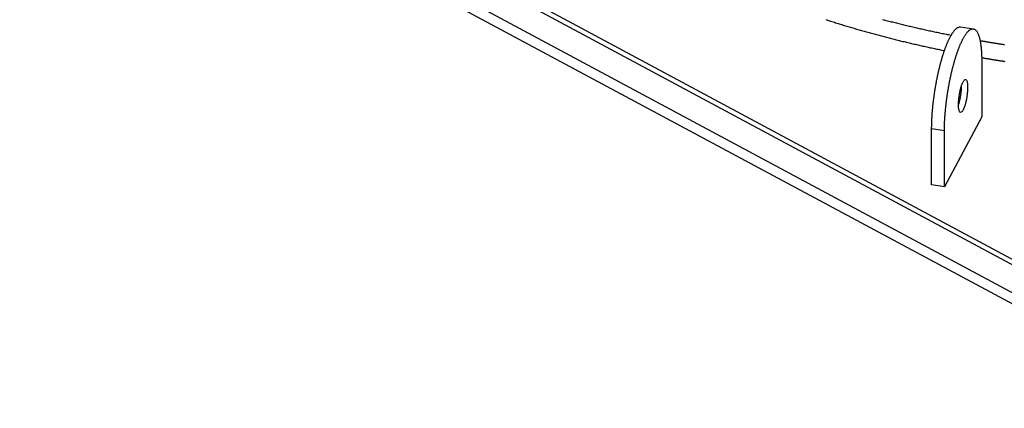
# Model space of a CAD drawing. Header units: millimetres. Extents: x 0 to 841, y 0 to 594.
# Tile 3 of 31: x 101 to 295, y 161 to 238. Entities that reach past the tile are written whole.
import ezdxf

# ---------------------------------------------------------------- set-up
doc = ezdxf.new("R2010")
doc.units = ezdxf.units.MM
doc.layers.add('FINA', color=7, linetype='CONTINUOUS', lineweight=25)

msp = doc.modelspace()

# ---------------------------------------------------------------- linework, layer by layer
at = {"layer": 'FINA'}
for points in [[(71.5, 310.38), (335.5, 168.64)], [(72.53, 310.93), (336.53, 169.19)], [(71.5, 304.84), (335.5, 163.1)], [(71.5, 304.84), (335.5, 163.1)], [(71.5, 302.63), (335.5, 160.89)], [(260.1, 237.82), (260.35, 237.74), (260.59, 237.66), (260.83, 237.58), (261.08, 237.5), (261.32, 237.43), (261.56, 237.35), (261.81, 237.27), (262.05, 237.2), (262.3, 237.12), (262.54, 237.04), (262.78, 236.97), (263.03, 236.89), (263.27, 236.82), (263.52, 236.74), (263.76, 236.67), (264.01, 236.59), (264.25, 236.52), (264.5, 236.45), (264.74, 236.37), (264.99, 236.3), (265.23, 236.23), (265.48, 236.16), (265.72, 236.09), (265.97, 236.01), (266.21, 235.94), (266.46, 235.87), (266.7, 235.8), (266.95, 235.73), (267.2, 235.66), (267.44, 235.59), (267.69, 235.52), (267.93, 235.45), (268.18, 235.38), (268.43, 235.31), (268.67, 235.25), (268.92, 235.18), (269.16, 235.11), (269.41, 235.04), (269.66, 234.98), (269.9, 234.91), (270.15, 234.84), (270.4, 234.78), (270.65, 234.71), (270.89, 234.64), (271.14, 234.58), (271.39, 234.51), (271.63, 234.45), (271.88, 234.38), (272.13, 234.32), (272.38, 234.26), (272.62, 234.19), (272.87, 234.13), (273.12, 234.07), (273.37, 234), (273.61, 233.94), (273.86, 233.88), (274.11, 233.82), (274.36, 233.75), (274.61, 233.69), (274.85, 233.63), (275.1, 233.57), (275.35, 233.51), (275.6, 233.45), (275.85, 233.39), (276.1, 233.33), (276.35, 233.27), (276.59, 233.21), (276.84, 233.15), (277.09, 233.1), (277.34, 233.04), (277.59, 232.98), (277.84, 232.92), (278.09, 232.86), (278.34, 232.81), (278.59, 232.75), (278.84, 232.69), (279.08, 232.64), (279.33, 232.58), (279.58, 232.53), (279.83, 232.47), (280.08, 232.41), (280.33, 232.36), (280.58, 232.3), (280.83, 232.25), (281.08, 232.2), (281.33, 232.14), (281.58, 232.09), (281.83, 232.04), (282.08, 231.98), (282.33, 231.93), (282.58, 231.88), (282.83, 231.83), (283.08, 231.77), (283.33, 231.72), (283.58, 231.67)], [(271.32, 237.85), (271.57, 237.79), (271.82, 237.72), (272.07, 237.66), (272.32, 237.59), (272.57, 237.53), (272.82, 237.46), (273.07, 237.4), (273.32, 237.34), (273.57, 237.27), (273.82, 237.21), (274.07, 237.15), (274.32, 237.09), (274.57, 237.02), (274.82, 236.96), (275.08, 236.9), (275.33, 236.84), (275.58, 236.78), (275.83, 236.72), (276.08, 236.66), (276.33, 236.6), (276.58, 236.54), (276.83, 236.48), (277.08, 236.42), (277.34, 236.36), (277.59, 236.3), (277.84, 236.24), (278.09, 236.18), (278.34, 236.13), (278.6, 236.07), (278.85, 236.01), (279.1, 235.96), (279.35, 235.9), (279.6, 235.84), (279.86, 235.79), (280.11, 235.73), (280.36, 235.68), (280.61, 235.62), (280.86, 235.57), (281.12, 235.51), (281.37, 235.46), (281.62, 235.4), (281.87, 235.35), (282.13, 235.3), (282.38, 235.24), (282.63, 235.19), (282.89, 235.14), (283.14, 235.08), (283.39, 235.03), (283.65, 234.98), (283.9, 234.93), (284.15, 234.88), (284.4, 234.83), (284.66, 234.78), (284.91, 234.72)], [(281.05, 216.17), (281.05, 216.29), (281.05, 216.41), (281.05, 216.53), (281.06, 216.65), (281.06, 216.77), (281.06, 216.89), (281.06, 217.01), (281.06, 217.13), (281.07, 217.25), (281.07, 217.37), (281.08, 217.49), (281.08, 217.61), (281.08, 217.73), (281.09, 217.85), (281.1, 217.97), (281.1, 218.09), (281.11, 218.21), (281.11, 218.34), (281.12, 218.46), (281.13, 218.58), (281.13, 218.7), (281.14, 218.82), (281.15, 218.94), (281.16, 219.06), (281.17, 219.18), (281.18, 219.3), (281.18, 219.42), (281.19, 219.54), (281.2, 219.66), (281.21, 219.78), (281.22, 219.9), (281.23, 220.02), (281.24, 220.14), (281.26, 220.26), (281.27, 220.38), (281.28, 220.5), (281.29, 220.62), (281.3, 220.74), (281.31, 220.86), (281.33, 220.98), (281.34, 221.1), (281.35, 221.22), (281.37, 221.34), (281.38, 221.46), (281.39, 221.58), (281.41, 221.7), (281.42, 221.82), (281.44, 221.94), (281.45, 222.06), (281.47, 222.18), (281.48, 222.3), (281.5, 222.42), (281.52, 222.54), (281.53, 222.66), (281.55, 222.77), (281.57, 222.89), (281.58, 223.01), (281.6, 223.13), (281.62, 223.25), (281.64, 223.37), (281.65, 223.49), (281.67, 223.61), (281.69, 223.73), (281.71, 223.85), (281.73, 223.97), (281.75, 224.09), (281.77, 224.21), (281.79, 224.32), (281.81, 224.44), (281.83, 224.56), (281.85, 224.68), (281.87, 224.8), (281.89, 224.92), (281.91, 225.04), (281.93, 225.16), (281.95, 225.27), (281.98, 225.39), (282, 225.51), (282.02, 225.63), (282.04, 225.75), (282.07, 225.87), (282.09, 225.99), (282.11, 226.1), (282.14, 226.22), (282.16, 226.34), (282.18, 226.46), (282.21, 226.58), (282.23, 226.69), (282.26, 226.81), (282.28, 226.93), (282.31, 227.05), (282.34, 227.17), (282.36, 227.28), (282.39, 227.4), (282.42, 227.52), (282.44, 227.64), (282.47, 227.75), (282.5, 227.87), (282.53, 227.99), (282.55, 228.11), (282.58, 228.22), (282.61, 228.34), (282.64, 228.46), (282.67, 228.57), (282.7, 228.69), (282.73, 228.81), (282.76, 228.92), (282.79, 229.04), (282.82, 229.16), (282.85, 229.27), (282.88, 229.39), (282.92, 229.51), (282.95, 229.62), (282.98, 229.74), (283.01, 229.85), (283.05, 229.97), (283.08, 230.09), (283.11, 230.2), (283.15, 230.32), (283.18, 230.43), (283.22, 230.55), (283.25, 230.66), (283.29, 230.78), (283.33, 230.89), (283.36, 231.01), (283.4, 231.12), (283.44, 231.24), (283.47, 231.35), (283.51, 231.47), (283.55, 231.58), (283.59, 231.7), (283.63, 231.81), (283.67, 231.92), (283.71, 232.04), (283.75, 232.15), (283.79, 232.26), (283.84, 232.38), (283.88, 232.49), (283.92, 232.6), (283.97, 232.71), (284.01, 232.83), (284.06, 232.94), (284.1, 233.05), (284.15, 233.16), (284.2, 233.27), (284.24, 233.38), (284.29, 233.49), (284.34, 233.6), (284.39, 233.71), (284.44, 233.82), (284.49, 233.93), (284.55, 234.04), (284.6, 234.15), (284.66, 234.25), (284.71, 234.36), (284.77, 234.47), (284.83, 234.57), (284.88, 234.68), (284.95, 234.78), (285.01, 234.89), (285.07, 234.99), (285.13, 235.09), (285.2, 235.19), (285.27, 235.29), (285.34, 235.39), (285.41, 235.49), (285.49, 235.58), (285.56, 235.67), (285.64, 235.77), (285.72, 235.85), (285.81, 235.94), (285.9, 236.02), (285.99, 236.09), (286.09, 236.16), (286.19, 236.23), (286.3, 236.28), (286.41, 236.32), (286.53, 236.35), (286.65, 236.36), (286.77, 236.35)], [(283.58, 215.78), (283.58, 215.9), (283.58, 216.02), (283.58, 216.14), (283.58, 216.26), (283.58, 216.38), (283.58, 216.5), (283.59, 216.62), (283.59, 216.74), (283.59, 216.86), (283.6, 216.98), (283.6, 217.1), (283.6, 217.23), (283.61, 217.35), (283.61, 217.47), (283.62, 217.59), (283.62, 217.71), (283.63, 217.83), (283.64, 217.95), (283.64, 218.07), (283.65, 218.19), (283.66, 218.31), (283.67, 218.43), (283.67, 218.55), (283.68, 218.67), (283.69, 218.79), (283.7, 218.91), (283.71, 219.03), (283.72, 219.15), (283.73, 219.27), (283.74, 219.39), (283.75, 219.51), (283.76, 219.63), (283.77, 219.75), (283.78, 219.87), (283.79, 219.99), (283.8, 220.11), (283.81, 220.23), (283.83, 220.35), (283.84, 220.47), (283.85, 220.59), (283.86, 220.71), (283.88, 220.83), (283.89, 220.95), (283.91, 221.07), (283.92, 221.19), (283.93, 221.31), (283.95, 221.43), (283.96, 221.55), (283.98, 221.67), (283.99, 221.79), (284.01, 221.91), (284.02, 222.03), (284.04, 222.15), (284.06, 222.27), (284.07, 222.39), (284.09, 222.51), (284.11, 222.63), (284.12, 222.75), (284.14, 222.87), (284.16, 222.98), (284.18, 223.1), (284.2, 223.22), (284.21, 223.34), (284.23, 223.46), (284.25, 223.58), (284.27, 223.7), (284.29, 223.82), (284.31, 223.94), (284.33, 224.06), (284.35, 224.18), (284.37, 224.29), (284.39, 224.41), (284.41, 224.53), (284.43, 224.65), (284.46, 224.77), (284.48, 224.89), (284.5, 225.01), (284.52, 225.12), (284.54, 225.24), (284.57, 225.36), (284.59, 225.48), (284.61, 225.6), (284.64, 225.72), (284.66, 225.83), (284.68, 225.95), (284.71, 226.07), (284.73, 226.19), (284.76, 226.31), (284.78, 226.42), (284.81, 226.54), (284.83, 226.66), (284.86, 226.78), (284.89, 226.9), (284.91, 227.01), (284.94, 227.13), (284.97, 227.25), (284.99, 227.37), (285.02, 227.48), (285.05, 227.6), (285.08, 227.72), (285.11, 227.84), (285.13, 227.95), (285.16, 228.07), (285.19, 228.19), (285.22, 228.3), (285.25, 228.42), (285.28, 228.54), (285.31, 228.65), (285.34, 228.77), (285.38, 228.89), (285.41, 229), (285.44, 229.12), (285.47, 229.24), (285.5, 229.35), (285.54, 229.47), (285.57, 229.58), (285.6, 229.7), (285.64, 229.82), (285.67, 229.93), (285.71, 230.05), (285.74, 230.16), (285.78, 230.28), (285.81, 230.39), (285.85, 230.51), (285.89, 230.62), (285.92, 230.74), (285.96, 230.85), (286, 230.97), (286.04, 231.08), (286.08, 231.19), (286.12, 231.31), (286.16, 231.42), (286.2, 231.54), (286.24, 231.65), (286.28, 231.76), (286.32, 231.88), (286.36, 231.99), (286.4, 232.1), (286.45, 232.21), (286.49, 232.33), (286.54, 232.44), (286.58, 232.55), (286.63, 232.66), (286.67, 232.77), (286.72, 232.88), (286.77, 232.99), (286.82, 233.11), (286.87, 233.22), (286.92, 233.32), (286.97, 233.43), (287.02, 233.54), (287.07, 233.65), (287.13, 233.76), (287.18, 233.87), (287.24, 233.97), (287.29, 234.08), (287.35, 234.19), (287.41, 234.29), (287.47, 234.4), (287.53, 234.5), (287.59, 234.6), (287.66, 234.7), (287.73, 234.81), (287.79, 234.9), (287.86, 235), (287.94, 235.1), (288.01, 235.19), (288.09, 235.29), (288.17, 235.38), (288.25, 235.47), (288.33, 235.55), (288.42, 235.63), (288.52, 235.71), (288.62, 235.78), (288.72, 235.84), (288.83, 235.89), (288.94, 235.94), (289.06, 235.96), (289.18, 235.98), (289.3, 235.97)], [(286.77, 236.35), (289.3, 235.97)], [(289.3, 235.97), (289.41, 235.94), (289.52, 235.89), (289.63, 235.83), (289.72, 235.76), (289.81, 235.67), (289.89, 235.58), (289.96, 235.49), (290.03, 235.39), (290.09, 235.28), (290.14, 235.18), (290.2, 235.07), (290.24, 234.96), (290.29, 234.85), (290.33, 234.74), (290.37, 234.62), (290.41, 234.51), (290.44, 234.4), (290.48, 234.28), (290.51, 234.16), (290.54, 234.05), (290.57, 233.93), (290.59, 233.81), (290.62, 233.7), (290.64, 233.58), (290.66, 233.46), (290.68, 233.34), (290.7, 233.22), (290.72, 233.1), (290.74, 232.99), (290.76, 232.87), (290.77, 232.75), (290.79, 232.63), (290.8, 232.51), (290.82, 232.39), (290.83, 232.27), (290.84, 232.15), (290.85, 232.03), (290.86, 231.91), (290.87, 231.79), (290.88, 231.67), (290.89, 231.55), (290.9, 231.43), (290.9, 231.31), (290.91, 231.19), (290.92, 231.07), (290.92, 230.95), (290.93, 230.83), (290.93, 230.71), (290.93, 230.59), (290.94, 230.47), (290.94, 230.35), (290.94, 230.23), (290.94, 230.11), (290.95, 229.99), (290.95, 229.87), (290.95, 229.75), (290.95, 229.63)], [(290.62, 233.66), (290.75, 233.64), (290.87, 233.62), (290.99, 233.6), (291.11, 233.58), (291.23, 233.56), (291.35, 233.54), (291.47, 233.52), (291.59, 233.5), (291.71, 233.48), (291.83, 233.46), (291.95, 233.44), (292.07, 233.42), (292.19, 233.39), (292.31, 233.37), (292.44, 233.35), (292.56, 233.33), (292.68, 233.31), (292.8, 233.29), (292.92, 233.28), (293.04, 233.26), (293.16, 233.24), (293.28, 233.22), (293.4, 233.2), (293.52, 233.18), (293.64, 233.16), (293.76, 233.14), (293.89, 233.12), (294.01, 233.1), (294.13, 233.08), (294.25, 233.06), (294.37, 233.04), (294.49, 233.02), (294.61, 233), (294.73, 232.98), (294.85, 232.97), (294.97, 232.95), (295.1, 232.93), (295.22, 232.91), (295.34, 232.89), (295.46, 232.87)], [(290.94, 230.29), (291.06, 230.26), (291.18, 230.24), (291.3, 230.22), (291.42, 230.2), (291.54, 230.18), (291.66, 230.16), (291.78, 230.14), (291.9, 230.12), (292.02, 230.1), (292.14, 230.08), (292.26, 230.06), (292.38, 230.04), (292.5, 230.02), (292.62, 230), (292.74, 229.98), (292.86, 229.96), (292.98, 229.94), (293.1, 229.92), (293.22, 229.9), (293.34, 229.88), (293.47, 229.86), (293.59, 229.84), (293.71, 229.83), (293.83, 229.81), (293.95, 229.79), (294.07, 229.77), (294.19, 229.75), (294.31, 229.73), (294.43, 229.71), (294.55, 229.69), (294.67, 229.67), (294.79, 229.65), (294.91, 229.64), (295.03, 229.62), (295.15, 229.6), (295.27, 229.58), (295.39, 229.56), (295.51, 229.54)], [(290.95, 229.63), (290.95, 218.56)], [(286.36, 221.01), (286.36, 221.13), (286.36, 221.25), (286.37, 221.37), (286.37, 221.49), (286.38, 221.61), (286.39, 221.73), (286.4, 221.85), (286.41, 221.97), (286.42, 222.1), (286.43, 222.22), (286.44, 222.33), (286.46, 222.45), (286.47, 222.57), (286.49, 222.69), (286.51, 222.81), (286.53, 222.93), (286.55, 223.05), (286.57, 223.17), (286.59, 223.29), (286.61, 223.41), (286.64, 223.53), (286.66, 223.64), (286.69, 223.76), (286.72, 223.88), (286.74, 224), (286.77, 224.11), (286.8, 224.23), (286.84, 224.35), (286.87, 224.46), (286.91, 224.58), (286.94, 224.69), (286.98, 224.81), (287.02, 224.92), (287.06, 225.03), (287.11, 225.15), (287.16, 225.26), (287.21, 225.37), (287.26, 225.47), (287.32, 225.58), (287.39, 225.68), (287.46, 225.78), (287.54, 225.86), (287.64, 225.93), (287.76, 225.95)], [(287.76, 225.95), (287.87, 225.9), (287.94, 225.8), (287.99, 225.69), (288.04, 225.58), (288.07, 225.46), (288.09, 225.35), (288.11, 225.23), (288.13, 225.11), (288.14, 224.99), (288.15, 224.87), (288.16, 224.75), (288.16, 224.63), (288.16, 224.51), (288.16, 224.39), (288.16, 224.27), (288.16, 224.15), (288.16, 224.03), (288.15, 223.91), (288.14, 223.79), (288.14, 223.67), (288.13, 223.55), (288.12, 223.43), (288.1, 223.31), (288.09, 223.19), (288.08, 223.07), (288.06, 222.95), (288.05, 222.83), (288.03, 222.71), (288.01, 222.59), (288, 222.47), (287.98, 222.35), (287.95, 222.23), (287.93, 222.12), (287.91, 222), (287.89, 221.88), (287.86, 221.76), (287.83, 221.64), (287.81, 221.53), (287.78, 221.41), (287.75, 221.29), (287.72, 221.18), (287.69, 221.06), (287.65, 220.94), (287.62, 220.83), (287.58, 220.71), (287.54, 220.6), (287.5, 220.49), (287.46, 220.37), (287.41, 220.26), (287.37, 220.15), (287.32, 220.04), (287.26, 219.94), (287.2, 219.83), (287.14, 219.73), (287.07, 219.63), (286.98, 219.55), (286.88, 219.48), (286.76, 219.46)], [(286.9, 224.56), (286.9, 224.44), (286.9, 224.32), (286.89, 224.19), (286.89, 224.07), (286.88, 223.95), (286.87, 223.83), (286.86, 223.7), (286.85, 223.58), (286.84, 223.46), (286.83, 223.33), (286.81, 223.21), (286.8, 223.09), (286.78, 222.97), (286.76, 222.84), (286.74, 222.72), (286.72, 222.6), (286.7, 222.48), (286.68, 222.36), (286.66, 222.24), (286.63, 222.12), (286.61, 221.99), (286.58, 221.87), (286.55, 221.75), (286.52, 221.63), (286.49, 221.51), (286.46, 221.39), (286.43, 221.28), (286.4, 221.16), (286.36, 221.04)], [(286.76, 219.46), (286.65, 219.52), (286.57, 219.62), (286.52, 219.74), (286.48, 219.86), (286.45, 219.99), (286.42, 220.11), (286.4, 220.24), (286.39, 220.37), (286.38, 220.5), (286.37, 220.62), (286.36, 220.75), (286.36, 220.88), (286.36, 221.01)], [(290.95, 218.56), (283.58, 204.71)], [(281.05, 205.09), (281.05, 216.17)], [(283.58, 215.78), (281.05, 216.17)], [(283.58, 204.71), (283.58, 215.78)], [(283.58, 204.71), (281.05, 205.09)]]:
    msp.add_lwpolyline(points, dxfattribs=at)

doc.saveas('drawing.dxf')
